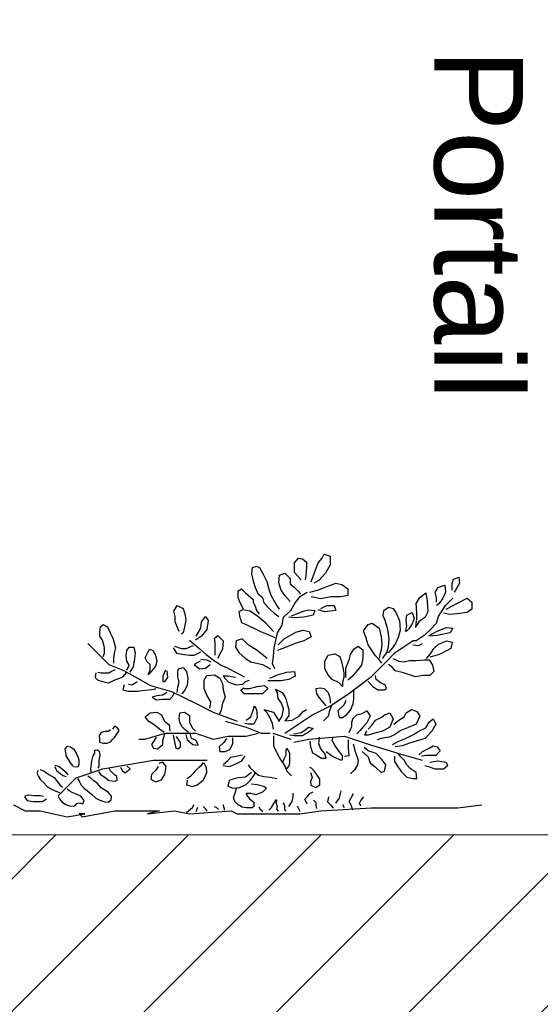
# Model space of a CAD drawing. Header units: centimetres. Extents: x 100159 to 737697, y -50084 to 234864.
# Tile 82 of 165: x 400145 to 400233, y -17890 to -17724. Entities that reach past the tile are written whole.
import ezdxf

# ---------------------------------------------------------------- set-up
doc = ezdxf.new("R2010")
doc.units = ezdxf.units.CM
doc.layers.get('0').update_dxf_attribs({"lineweight": 5})
doc.layers.add('DDL- PAYSAGE', color=63, linetype='Continuous')
for name, color, linetype, lineweight in [('DDL- STRUCTURE', 5, 'Continuous', 5), ('DDL-HACHURES', 252, 'Continuous', 13), ('DDL-TEXTE', 7, 'Continuous', 9)]:
    doc.layers.add(name, color=color, linetype=linetype, lineweight=lineweight)
doc.styles.get("Standard").update_dxf_attribs({"font": 'arial.ttf'})

# ---------------------------------------------------------------- blocks, each defined once
blk = doc.blocks.new('ARBUST3')
at = {"color": 0}
for p, q in [((1.7325, 0.8809), (1.7391, 0.894)), ((1.7391, 0.894), (1.7588, 0.8875)), ((1.6426, 0.8655), (1.6558, 0.8809)), ((1.6426, 0.8348), (1.6426, 0.8655)), ((1.6558, 0.8809), (1.6689, 0.8787)), ((1.6689, 0.8787), (1.6821, 0.8677)), ((1.6821, 0.8677), (1.6821, 0.8523)), ((1.7084, 0.837), (1.7194, 0.8655)), ((1.7194, 0.8655), (1.7325, 0.8809)), ((1.7588, 0.8875), (1.7588, 0.8589)), ((1.5066, 0.8502), (1.5044, 0.8304)), ((1.5044, 0.8304), (1.5088, 0.8063)), ((1.5198, 0.8545), (1.5066, 0.8502)), ((1.5308, 0.8502), (1.5198, 0.8545)), ((1.5439, 0.826), (1.5308, 0.8502)), ((1.5944, 0.826), (1.6119, 0.8326)), ((1.6119, 0.8326), (1.6294, 0.815)), ((1.6645, 0.8107), (1.6426, 0.8348)), ((1.6821, 0.8523), (1.6799, 0.826)), ((1.6974, 0.8041), (1.7084, 0.837)), ((1.7435, 0.8326), (1.7216, 0.8085)), ((1.7588, 0.8589), (1.7435, 0.8326)), ((1.5088, 0.8063), (1.5154, 0.7865)), ((1.5549, 0.8041), (1.5439, 0.826)), ((1.5615, 0.7799), (1.5549, 0.8041)), ((1.5922, 0.8019), (1.5944, 0.826)), ((1.5987, 0.7799), (1.5922, 0.8019)), ((1.6294, 0.815), (1.6294, 0.7975)), ((1.6294, 0.7975), (1.6426, 0.7865)), ((1.6799, 0.826), (1.6777, 0.8107)), ((1.7216, 0.8085), (1.7062, 0.7997)), ((1.7457, 0.7887), (1.7764, 0.7997)), ((1.7764, 0.7997), (1.7961, 0.7953)), ((2.1536, 0.7975), (2.158, 0.8128)), ((2.1536, 0.7777), (2.1536, 0.7975)), ((2.158, 0.8128), (2.1755, 0.8194)), ((2.1777, 0.7997), (2.1646, 0.7777)), ((2.1755, 0.8194), (2.1777, 0.7997)), ((1.4606, 0.7755), (1.4715, 0.7821)), ((1.4606, 0.7536), (1.4606, 0.7755)), ((1.4715, 0.7821), (1.4847, 0.769)), ((1.4847, 0.769), (1.5088, 0.747)), ((1.5154, 0.7865), (1.5242, 0.7668)), ((1.5242, 0.7668), (1.5395, 0.7536)), ((1.568, 0.7602), (1.5615, 0.7799)), ((1.6119, 0.7602), (1.5987, 0.7799)), ((1.6426, 0.7865), (1.6558, 0.7733)), ((1.6558, 0.7733), (1.6623, 0.7646)), ((1.6623, 0.758), (1.6843, 0.7711)), ((1.693, 0.7711), (1.7172, 0.7777)), ((1.7172, 0.7777), (1.7457, 0.7887)), ((1.7961, 0.7953), (1.8159, 0.7821)), ((1.8159, 0.7821), (1.8159, 0.7602)), ((2.0483, 0.7536), (2.0681, 0.769)), ((2.0681, 0.769), (2.0725, 0.7426)), ((2.0988, 0.7711), (2.1076, 0.7865)), ((2.1032, 0.7536), (2.0988, 0.7711)), ((2.1076, 0.7865), (2.1295, 0.7931)), ((2.1317, 0.7711), (2.1229, 0.7514)), ((2.1295, 0.7931), (2.1317, 0.7711)), ((2.1646, 0.7777), (2.1602, 0.7711)), ((1.4671, 0.736), (1.4606, 0.7536)), ((1.4781, 0.7163), (1.4671, 0.736)), ((1.5088, 0.747), (1.5088, 0.7382)), ((1.5088, 0.7382), (1.5154, 0.7251)), ((1.5395, 0.7536), (1.5439, 0.736)), ((1.5439, 0.736), (1.5636, 0.7163)), ((1.5834, 0.7316), (1.568, 0.7602)), ((1.6294, 0.7404), (1.6119, 0.7602)), ((1.6316, 0.7119), (1.6448, 0.736)), ((1.6448, 0.736), (1.6623, 0.758)), ((1.7281, 0.7492), (1.6974, 0.7558)), ((1.761, 0.7558), (1.7281, 0.7492)), ((1.7917, 0.7558), (1.761, 0.7558)), ((1.8159, 0.7602), (1.7917, 0.7558)), ((2.0374, 0.7338), (2.0483, 0.7536)), ((2.0396, 0.7053), (2.0374, 0.7338)), ((2.0725, 0.7426), (2.0747, 0.7075)), ((2.1032, 0.7382), (2.1032, 0.7536)), ((2.1119, 0.7338), (2.1032, 0.7273)), ((2.1229, 0.7514), (2.1119, 0.7338)), ((2.1317, 0.7273), (2.1558, 0.7514)), ((2.1339, 0.7163), (2.169, 0.7338)), ((2.169, 0.7338), (2.2019, 0.7514)), ((2.2019, 0.7514), (2.2172, 0.7382)), ((2.2172, 0.7382), (2.2172, 0.7163)), ((1.2522, 0.7097), (1.2632, 0.7273)), ((1.2566, 0.6921), (1.2522, 0.7097)), ((1.2632, 0.7273), (1.2829, 0.7185)), ((1.2829, 0.7185), (1.2895, 0.6965)), ((1.4759, 0.7141), (1.4628, 0.7075)), ((1.4628, 0.7075), (1.465, 0.6943)), ((1.5, 0.7097), (1.4759, 0.7141)), ((1.5242, 0.6921), (1.5, 0.7097)), ((1.5154, 0.7251), (1.5198, 0.7119)), ((1.5198, 0.7119), (1.5286, 0.7009)), ((1.5636, 0.7163), (1.5768, 0.7031)), ((1.5768, 0.7031), (1.5922, 0.6921)), ((1.5944, 0.7163), (1.5834, 0.7316)), ((1.6075, 0.6899), (1.6316, 0.7119)), ((1.6338, 0.6943), (1.6558, 0.7031)), ((1.6558, 0.7031), (1.6711, 0.7097)), ((1.6711, 0.7097), (1.6887, 0.7141)), ((1.6887, 0.7141), (1.7084, 0.7119)), ((1.7084, 0.7119), (1.704, 0.6965)), ((1.7413, 0.7075), (1.7194, 0.7141)), ((1.7281, 0.7185), (1.7479, 0.7273)), ((1.7764, 0.7119), (1.7413, 0.7075)), ((1.7479, 0.7273), (1.772, 0.7273)), ((1.772, 0.7273), (1.7764, 0.7119)), ((1.9299, 0.6943), (1.9321, 0.7119)), ((1.9321, 0.7119), (1.9475, 0.7229)), ((1.9475, 0.7229), (1.9628, 0.7185)), ((1.9628, 0.7185), (1.9738, 0.7009)), ((2.0067, 0.6965), (2.0242, 0.7053)), ((2.0242, 0.7053), (2.0308, 0.6856)), ((2.0396, 0.6812), (2.0396, 0.7053)), ((2.0747, 0.7075), (2.0659, 0.6899)), ((2.1097, 0.6921), (2.1317, 0.7273)), ((2.1448, 0.6987), (2.1251, 0.7031)), ((2.2019, 0.7053), (2.169, 0.7009)), ((2.2172, 0.7163), (2.2019, 0.7053)), ((1.2566, 0.6746), (1.2566, 0.6921)), ((1.261, 0.6636), (1.2566, 0.6746)), ((1.2917, 0.679), (1.2873, 0.6592)), ((1.2895, 0.6965), (1.2917, 0.679)), ((1.3399, 0.6548), (1.3421, 0.6746)), ((1.3421, 0.6746), (1.3553, 0.6921)), ((1.3553, 0.6921), (1.3641, 0.679)), ((1.3641, 0.679), (1.3597, 0.6504)), ((1.465, 0.6943), (1.4715, 0.6724)), ((1.4715, 0.6724), (1.4913, 0.6636)), ((1.5505, 0.6702), (1.5242, 0.6921)), ((1.5746, 0.6439), (1.5505, 0.6702)), ((1.6031, 0.6636), (1.6075, 0.6899)), ((1.6426, 0.6878), (1.6251, 0.6899)), ((1.6733, 0.6899), (1.6426, 0.6878)), ((1.704, 0.6965), (1.6733, 0.6899)), ((1.8817, 0.6658), (1.8948, 0.6702)), ((1.8948, 0.6702), (1.9167, 0.6548)), ((1.9365, 0.679), (1.9299, 0.6943)), ((1.9453, 0.6504), (1.9365, 0.679)), ((1.9738, 0.7009), (1.9825, 0.679)), ((1.9825, 0.679), (1.9847, 0.6483)), ((2.0045, 0.6812), (2.0067, 0.6965)), ((2.0067, 0.6614), (2.0045, 0.6812)), ((2.0308, 0.6856), (2.0242, 0.668)), ((2.0374, 0.679), (2.0352, 0.657)), ((2.0461, 0.6746), (2.0374, 0.6614)), ((2.0659, 0.6899), (2.0461, 0.6746)), ((2.0812, 0.6483), (2.1032, 0.6702)), ((2.1032, 0.6702), (2.1097, 0.6921)), ((2.169, 0.7009), (2.1448, 0.6987)), ((1.0132, 0.6417), (1.0154, 0.6592)), ((1.0132, 0.6285), (1.0132, 0.6417)), ((1.0154, 0.6592), (1.0241, 0.6658)), ((1.0241, 0.6658), (1.0373, 0.6592)), ((1.0373, 0.6592), (1.0461, 0.6395)), ((1.0461, 0.6395), (1.0548, 0.6219)), ((1.2698, 0.6439), (1.261, 0.6636)), ((1.2829, 0.6395), (1.2763, 0.6351)), ((1.2873, 0.6592), (1.2829, 0.6395)), ((1.3246, 0.6285), (1.3399, 0.6548)), ((1.3597, 0.6504), (1.3421, 0.6285)), ((1.4913, 0.6636), (1.5154, 0.6526)), ((1.5154, 0.6526), (1.5329, 0.6439)), ((1.5329, 0.6439), (1.5549, 0.6351)), ((1.5834, 0.6197), (1.5878, 0.6395)), ((1.5878, 0.6395), (1.6031, 0.6636)), ((1.6097, 0.6197), (1.647, 0.6417)), ((1.647, 0.6417), (1.6711, 0.6483)), ((1.6711, 0.6483), (1.6909, 0.6439)), ((1.6909, 0.6439), (1.6974, 0.6263)), ((1.8663, 0.6461), (1.8817, 0.6658)), ((1.8751, 0.6219), (1.8663, 0.6461)), ((1.9167, 0.6548), (1.9233, 0.6263)), ((1.9496, 0.6197), (1.9453, 0.6504)), ((1.9847, 0.6483), (1.9782, 0.6241)), ((2.0023, 0.6439), (2.0067, 0.6614)), ((2.0132, 0.6526), (2.0045, 0.6439)), ((2.0242, 0.668), (2.0132, 0.6526)), ((2.066, 0.6335), (2.0812, 0.6483)), ((2.079, 0.6307), (2.1032, 0.6439)), ((2.1032, 0.6439), (2.1339, 0.657)), ((2.147, 0.6395), (2.1054, 0.6307)), ((2.1339, 0.657), (2.1558, 0.6548)), ((2.1558, 0.6548), (2.147, 0.6395)), ((1.0219, 0.6153), (1.0132, 0.6285)), ((1.0263, 0.6), (1.0219, 0.6153)), ((1.0548, 0.6219), (1.0592, 0.6066)), ((1.0592, 0.6066), (1.0636, 0.5912)), ((1.3027, 0.6153), (1.318, 0.6022)), ((1.3421, 0.6285), (1.3224, 0.6153)), ((1.3838, 0.6219), (1.3948, 0.6307)), ((1.386, 0.6066), (1.3838, 0.6219)), ((1.386, 0.589), (1.386, 0.6066)), ((1.3948, 0.6307), (1.4123, 0.6131)), ((1.4123, 0.6131), (1.4101, 0.5868)), ((1.454, 0.6131), (1.4518, 0.5934)), ((1.4737, 0.6197), (1.454, 0.6131)), ((1.4935, 0.6), (1.4737, 0.6197)), ((1.5549, 0.6351), (1.579, 0.6241)), ((1.5768, 0.5912), (1.5834, 0.6197)), ((1.59, 0.6), (1.6097, 0.6197)), ((1.6733, 0.6131), (1.6448, 0.6044)), ((1.6974, 0.6263), (1.6733, 0.6131)), ((1.8817, 0.6), (1.8751, 0.6219)), ((1.9233, 0.6263), (1.9255, 0.6022)), ((1.9475, 0.5934), (1.9496, 0.6197)), ((1.9716, 0.6066), (1.9606, 0.5912)), ((1.9695, 0.5755), (2.0274, 0.6142)), ((1.9782, 0.6241), (1.9716, 0.6066)), ((2.0274, 0.6142), (2.0371, 0.6142)), ((2.0371, 0.6142), (2.066, 0.6335)), ((2.1054, 0.6307), (2.0768, 0.6285)), ((2.1097, 0.6022), (2.1361, 0.6131)), ((2.1361, 0.6131), (2.1536, 0.6088)), ((2.1536, 0.6088), (2.1492, 0.589)), ((0.9746, 0.6045), (1.0422, 0.5368)), ((1.0285, 0.5912), (1.0263, 0.6)), ((1.0285, 0.5736), (1.0285, 0.5912)), ((1.0636, 0.5912), (1.0592, 0.5736)), ((1.0987, 0.5649), (1.1009, 0.5824)), ((1.1009, 0.5824), (1.1075, 0.5934)), ((1.1075, 0.5934), (1.1228, 0.5934)), ((1.1228, 0.5934), (1.1272, 0.5736)), ((1.1645, 0.5671), (1.1733, 0.5868)), ((1.1733, 0.5868), (1.1842, 0.5824)), ((1.1842, 0.5824), (1.193, 0.5671)), ((1.25, 0.5912), (1.261, 0.5736)), ((1.2544, 0.5956), (1.2763, 0.589)), ((1.2763, 0.589), (1.2939, 0.589)), ((1.2939, 0.589), (1.3092, 0.5956)), ((1.3092, 0.5956), (1.3158, 0.5978)), ((1.318, 0.6022), (1.3378, 0.5868)), ((1.318, 0.5671), (1.3399, 0.578)), ((1.3378, 0.5868), (1.3575, 0.5692)), ((1.386, 0.5671), (1.386, 0.589)), ((1.4101, 0.5868), (1.3992, 0.5671)), ((1.4518, 0.5934), (1.4628, 0.5758)), ((1.4628, 0.5758), (1.4847, 0.5561)), ((1.522, 0.5824), (1.4935, 0.6)), ((1.5549, 0.5561), (1.522, 0.5824)), ((1.5746, 0.5627), (1.5768, 0.5912)), ((1.6163, 0.5934), (1.5878, 0.5824)), ((1.6448, 0.6044), (1.6163, 0.5934)), ((1.8246, 0.5692), (1.8356, 0.5868)), ((1.8356, 0.5868), (1.8488, 0.5956)), ((1.8488, 0.5956), (1.8641, 0.5846)), ((1.8641, 0.5846), (1.8641, 0.5583)), ((1.8926, 0.5846), (1.8817, 0.6)), ((1.9058, 0.5649), (1.8926, 0.5846)), ((1.9233, 0.5846), (1.9189, 0.5692)), ((1.9255, 0.6022), (1.9233, 0.5846)), ((1.9475, 0.5758), (1.9387, 0.5736)), ((1.9405, 0.5465), (1.9695, 0.5755)), ((1.9409, 0.5736), (1.9475, 0.5934)), ((1.9606, 0.5912), (1.9475, 0.5758)), ((2.0264, 0.6), (2.0461, 0.5978)), ((2.0461, 0.5978), (2.0571, 0.6044)), ((2.0834, 0.5714), (2.0944, 0.589)), ((2.0944, 0.589), (2.1097, 0.6022)), ((2.1492, 0.589), (2.1207, 0.5736)), ((1.0241, 0.5627), (1.0285, 0.5736)), ((1.0592, 0.5736), (1.057, 0.5583)), ((1.057, 0.5583), (1.057, 0.5407)), ((1.1009, 0.5473), (1.0987, 0.5649)), ((1.1075, 0.5341), (1.1009, 0.5473)), ((1.125, 0.5561), (1.1206, 0.5297)), ((1.1272, 0.5736), (1.125, 0.5561)), ((1.1601, 0.5583), (1.1645, 0.5671)), ((1.1667, 0.5451), (1.1601, 0.5583)), ((1.1755, 0.5363), (1.1667, 0.5451)), ((1.193, 0.5671), (1.1974, 0.5473)), ((1.1974, 0.5473), (1.193, 0.5319)), ((1.261, 0.5736), (1.2873, 0.5692)), ((1.2873, 0.5692), (1.3027, 0.5671)), ((1.3027, 0.5671), (1.318, 0.5671)), ((1.3378, 0.5473), (1.318, 0.5363)), ((1.3399, 0.5539), (1.3597, 0.5517)), ((1.3575, 0.5692), (1.3794, 0.5517)), ((1.3597, 0.5517), (1.3728, 0.5451)), ((1.3794, 0.5517), (1.4057, 0.5341)), ((1.3992, 0.5671), (1.3948, 0.5561)), ((1.4847, 0.5561), (1.5022, 0.5451)), ((1.5022, 0.5451), (1.5395, 0.5363)), ((1.5724, 0.5385), (1.5746, 0.5627)), ((1.7413, 0.5473), (1.7523, 0.5671)), ((1.7413, 0.5232), (1.7413, 0.5473)), ((1.7523, 0.5671), (1.7742, 0.5714)), ((1.7742, 0.5714), (1.7895, 0.5627)), ((1.7895, 0.5627), (1.7939, 0.5495)), ((1.7939, 0.5495), (1.7983, 0.5319)), ((1.8093, 0.5254), (1.8202, 0.5517)), ((1.8202, 0.5517), (1.8246, 0.5692)), ((1.8641, 0.5583), (1.8597, 0.5341)), ((1.8922, 0.4982), (1.9405, 0.5465)), ((1.9189, 0.5495), (1.9058, 0.5649)), ((1.9189, 0.5692), (1.9167, 0.5561)), ((1.9255, 0.5407), (1.9189, 0.5495)), ((1.9277, 0.5561), (1.9409, 0.5736)), ((1.9628, 0.5561), (1.9803, 0.5473)), ((1.9803, 0.5473), (1.9979, 0.5451)), ((1.9979, 0.5451), (2.0154, 0.5495)), ((2.0154, 0.5495), (2.0374, 0.5495)), ((2.0374, 0.5495), (2.0637, 0.5517)), ((2.0637, 0.5517), (2.079, 0.5517)), ((2.0703, 0.5561), (2.0834, 0.5714)), ((2.079, 0.5517), (2.09, 0.5341)), ((2.1054, 0.5671), (2.0812, 0.5605)), ((2.1207, 0.5736), (2.1054, 0.5671)), ((1, 0.51), (0.9978, 0.4946)), ((1.0066, 0.5122), (1.0176, 0.51)), ((1.0176, 0.51), (1.0307, 0.51)), ((1.0307, 0.51), (1.0417, 0.51)), ((1.0417, 0.51), (1.0526, 0.5166)), ((1.0422, 0.5368), (1.0905, 0.5175)), ((1.0526, 0.5166), (1.0636, 0.521)), ((1.0877, 0.4968), (1.1009, 0.5122)), ((1.0905, 0.5175), (1.1774, 0.4692)), ((1.1009, 0.5188), (1.1075, 0.5341)), ((1.1206, 0.5297), (1.1097, 0.5122)), ((1.1689, 0.5034), (1.1755, 0.5188)), ((1.1864, 0.5232), (1.1711, 0.5056)), ((1.1755, 0.5188), (1.1755, 0.5363)), ((1.193, 0.5319), (1.1864, 0.5232)), ((1.2259, 0.5188), (1.2171, 0.499)), ((1.2303, 0.5166), (1.2325, 0.4946)), ((1.2654, 0.5122), (1.2676, 0.5232)), ((1.2654, 0.4968), (1.2654, 0.5122)), ((1.2676, 0.5232), (1.2829, 0.5276)), ((1.2829, 0.5276), (1.2939, 0.5144)), ((1.2939, 0.5144), (1.2983, 0.4924)), ((1.318, 0.5363), (1.3356, 0.5232)), ((1.3356, 0.5232), (1.3553, 0.5254)), ((1.3553, 0.5254), (1.3706, 0.5363)), ((1.4057, 0.5341), (1.4277, 0.5254)), ((1.4277, 0.5254), (1.4562, 0.51)), ((1.4562, 0.51), (1.4803, 0.4968)), ((1.5395, 0.5363), (1.5658, 0.5232)), ((1.579, 0.5232), (1.5724, 0.5385)), ((1.5878, 0.5034), (1.6185, 0.5122)), ((1.6185, 0.5122), (1.6426, 0.5144)), ((1.6426, 0.5144), (1.6448, 0.499)), ((1.7523, 0.5034), (1.7413, 0.5232)), ((1.7983, 0.5319), (1.8005, 0.521)), ((1.8005, 0.521), (1.8027, 0.51)), ((1.8027, 0.51), (1.8027, 0.4946)), ((1.8093, 0.5078), (1.8093, 0.5254)), ((1.8466, 0.5188), (1.8312, 0.499)), ((1.8597, 0.5341), (1.8466, 0.5188)), ((1.9606, 0.5276), (1.9475, 0.5363)), ((1.9694, 0.5166), (1.9606, 0.5276)), ((1.9957, 0.51), (1.9694, 0.5166)), ((2.0352, 0.4968), (1.9957, 0.51)), ((2.0944, 0.5144), (2.0812, 0.5012)), ((2.09, 0.5341), (2.0944, 0.5144)), ((0.9978, 0.4946), (1.0066, 0.4859)), ((1.0066, 0.4859), (1.0219, 0.4815)), ((1.0219, 0.4815), (1.0417, 0.4771)), ((1.0417, 0.4771), (1.0592, 0.4859)), ((1.0592, 0.4859), (1.0768, 0.4924)), ((1.0768, 0.4924), (1.0877, 0.4968)), ((1.1272, 0.4771), (1.1338, 0.4815)), ((1.2171, 0.499), (1.2171, 0.4793)), ((1.2325, 0.4946), (1.2215, 0.4793)), ((1.2698, 0.4793), (1.2654, 0.4968)), ((1.2654, 0.4639), (1.2698, 0.4793)), ((1.2983, 0.4924), (1.2961, 0.4683)), ((1.3509, 0.4859), (1.3597, 0.5012)), ((1.3509, 0.4595), (1.3509, 0.4859)), ((1.3597, 0.5012), (1.3838, 0.5034)), ((1.3838, 0.5034), (1.4014, 0.4924)), ((1.4014, 0.4924), (1.4101, 0.4749)), ((1.4123, 0.499), (1.4299, 0.4793)), ((1.4277, 0.499), (1.4123, 0.499)), ((1.4518, 0.4946), (1.4277, 0.499)), ((1.4299, 0.4793), (1.454, 0.4705)), ((1.4759, 0.4727), (1.4847, 0.4815)), ((1.4847, 0.4815), (1.4979, 0.4859)), ((1.5768, 0.4837), (1.5571, 0.4837)), ((1.5636, 0.4924), (1.5878, 0.5034)), ((1.5987, 0.4837), (1.5768, 0.4837)), ((1.6251, 0.488), (1.5987, 0.4837)), ((1.6448, 0.499), (1.6251, 0.488)), ((1.7654, 0.488), (1.7523, 0.5034)), ((1.7874, 0.4771), (1.7654, 0.488)), ((1.8027, 0.4946), (1.7983, 0.4793)), ((1.7983, 0.4793), (1.7983, 0.4661)), ((1.8093, 0.4946), (1.8093, 0.5078)), ((1.8312, 0.499), (1.8159, 0.4859)), ((1.8535, 0.4692), (1.8922, 0.4982)), ((1.8817, 0.4815), (1.897, 0.4661)), ((1.908, 0.488), (1.9058, 0.5012)), ((1.9211, 0.4771), (1.908, 0.488)), ((2.0593, 0.5012), (2.0352, 0.4968)), ((2.0812, 0.5012), (2.0593, 0.5012)), ((1.0921, 0.4705), (1.0877, 0.4551)), ((1.0877, 0.4551), (1.1031, 0.4507)), ((1.1031, 0.4507), (1.1184, 0.4507)), ((1.1053, 0.4727), (1.1162, 0.4705)), ((1.1162, 0.4705), (1.1272, 0.4771)), ((1.1184, 0.4507), (1.136, 0.4507)), ((1.136, 0.4507), (1.1491, 0.4529)), ((1.1491, 0.4529), (1.1711, 0.4551)), ((1.1711, 0.4551), (1.1886, 0.4573)), ((1.1774, 0.4692), (1.245, 0.4499)), ((1.1886, 0.4573), (1.1952, 0.4595)), ((1.2303, 0.4464), (1.2171, 0.4376)), ((1.245, 0.4499), (1.3223, 0.4112)), ((1.2478, 0.4332), (1.2544, 0.4464)), ((1.2632, 0.4464), (1.2654, 0.4639)), ((1.2873, 0.4529), (1.2785, 0.442)), ((1.2961, 0.4683), (1.2873, 0.4529)), ((1.3597, 0.4376), (1.3509, 0.4595)), ((1.4101, 0.4749), (1.4123, 0.4551)), ((1.4123, 0.4551), (1.4189, 0.431)), ((1.454, 0.4705), (1.4759, 0.4727)), ((1.4693, 0.4551), (1.4803, 0.4617)), ((1.4803, 0.442), (1.4693, 0.4551)), ((1.4803, 0.4595), (1.4979, 0.4595)), ((1.4979, 0.4595), (1.522, 0.4661)), ((1.522, 0.4661), (1.5461, 0.4683)), ((1.5571, 0.4595), (1.5395, 0.442)), ((1.5461, 0.4683), (1.5571, 0.4595)), ((1.5812, 0.4573), (1.6031, 0.4464)), ((1.5878, 0.4464), (1.5812, 0.4573)), ((1.59, 0.4266), (1.5878, 0.4464)), ((1.6031, 0.4464), (1.6119, 0.4332)), ((1.7128, 0.4595), (1.7259, 0.4617)), ((1.715, 0.442), (1.7128, 0.4595)), ((1.7259, 0.4617), (1.7391, 0.4595)), ((1.7391, 0.4595), (1.7523, 0.4464)), ((1.7523, 0.4464), (1.7566, 0.4332)), ((1.7983, 0.4661), (1.7874, 0.4771)), ((1.8149, 0.4402), (1.8535, 0.4692)), ((1.8356, 0.442), (1.8356, 0.4529)), ((1.897, 0.4661), (1.9124, 0.4551)), ((1.9124, 0.4551), (1.9343, 0.4551)), ((1.9365, 0.4705), (1.9211, 0.4771)), ((1.9343, 0.4551), (1.9409, 0.4595)), ((1.9409, 0.4595), (1.9365, 0.4705)), ((1.1974, 0.4354), (1.182, 0.431)), ((1.182, 0.431), (1.1952, 0.4222)), ((1.1952, 0.4222), (1.2171, 0.4244)), ((1.2171, 0.4376), (1.1974, 0.4354)), ((1.2171, 0.4244), (1.2391, 0.4244)), ((1.2391, 0.4244), (1.2478, 0.4332)), ((1.3728, 0.4156), (1.3597, 0.4376)), ((1.3685, 0.3959), (1.3728, 0.4156)), ((1.4189, 0.431), (1.4101, 0.4112)), ((1.5088, 0.442), (1.4803, 0.442)), ((1.5395, 0.442), (1.5088, 0.442)), ((1.6009, 0.4112), (1.59, 0.4266)), ((1.6119, 0.4332), (1.6163, 0.4222)), ((1.6163, 0.4222), (1.6207, 0.4047)), ((1.7237, 0.4288), (1.715, 0.442)), ((1.7347, 0.4156), (1.7237, 0.4288)), ((1.7457, 0.4025), (1.7347, 0.4156)), ((1.7566, 0.4332), (1.7588, 0.42)), ((1.757, 0.4015), (1.8149, 0.4402)), ((1.7588, 0.42), (1.7588, 0.4112)), ((1.8093, 0.42), (1.8027, 0.4047)), ((1.8334, 0.409), (1.8356, 0.4266)), ((1.8356, 0.4266), (1.8356, 0.442)), ((1.1755, 0.3805), (1.1974, 0.3827)), ((1.1974, 0.3827), (1.2127, 0.3739)), ((1.272, 0.3805), (1.2873, 0.3827)), ((1.2873, 0.3827), (1.3027, 0.3717)), ((1.3223, 0.4112), (1.3803, 0.3822)), ((1.4057, 0.3893), (1.3992, 0.3739)), ((1.4101, 0.4112), (1.4057, 0.3893)), ((1.5022, 0.3673), (1.5088, 0.3893)), ((1.5088, 0.3893), (1.5132, 0.4025)), ((1.5132, 0.4025), (1.5198, 0.3915)), ((1.5198, 0.3915), (1.522, 0.3652)), ((1.5439, 0.3915), (1.5746, 0.3827)), ((1.5549, 0.3805), (1.5439, 0.3915)), ((1.5746, 0.3827), (1.5812, 0.3717)), ((1.6075, 0.3937), (1.6009, 0.4112)), ((1.6031, 0.3695), (1.6075, 0.3937)), ((1.6207, 0.4047), (1.6251, 0.3915)), ((1.6251, 0.3915), (1.6251, 0.3717)), ((1.658, 0.3695), (1.6711, 0.3849)), ((1.6711, 0.3849), (1.6821, 0.3915)), ((1.699, 0.3725), (1.757, 0.4015)), ((1.7545, 0.3717), (1.7566, 0.3849)), ((1.7566, 0.3849), (1.7632, 0.4025)), ((1.8027, 0.4047), (1.783, 0.3871)), ((1.783, 0.3871), (1.7874, 0.3652)), ((1.8115, 0.3739), (1.8246, 0.3893)), ((1.8246, 0.3893), (1.8334, 0.409)), ((1.8619, 0.3783), (1.8773, 0.3871)), ((1.8773, 0.3871), (1.8882, 0.3695)), ((2.0045, 0.3805), (2.022, 0.3915)), ((2.022, 0.3915), (2.0396, 0.3849)), ((2.0396, 0.3849), (2.0483, 0.3695)), ((1.1601, 0.3673), (1.1755, 0.3805)), ((1.1711, 0.352), (1.1601, 0.3673)), ((1.1886, 0.341), (1.1711, 0.352)), ((1.2127, 0.3739), (1.2215, 0.3542)), ((1.2215, 0.3542), (1.2369, 0.341)), ((1.2698, 0.363), (1.272, 0.3805)), ((1.272, 0.3498), (1.2698, 0.363)), ((1.3027, 0.3717), (1.3027, 0.3498)), ((1.3803, 0.3822), (1.4575, 0.3532)), ((1.4189, 0.3532), (1.4865, 0.3339)), ((1.4869, 0.3564), (1.5022, 0.3673)), ((1.522, 0.3652), (1.511, 0.3432)), ((1.5636, 0.3652), (1.5549, 0.3805)), ((1.5724, 0.3454), (1.5636, 0.3652)), ((1.5812, 0.3717), (1.59, 0.3586)), ((1.59, 0.3586), (1.5922, 0.352)), ((1.5922, 0.352), (1.6031, 0.3695)), ((1.6119, 0.3542), (1.636, 0.3564)), ((1.6141, 0.3564), (1.6119, 0.3542)), ((1.6121, 0.3145), (1.699, 0.3725)), ((1.6251, 0.3717), (1.6141, 0.3564)), ((1.636, 0.3564), (1.658, 0.3695)), ((1.7369, 0.3542), (1.7545, 0.3717)), ((1.7874, 0.3652), (1.7983, 0.3652)), ((1.7983, 0.3652), (1.8115, 0.3739)), ((1.829, 0.3498), (1.8334, 0.363)), ((1.8334, 0.363), (1.8444, 0.3739)), ((1.8444, 0.3739), (1.8619, 0.3783)), ((1.8882, 0.3695), (1.8773, 0.3476)), ((1.8948, 0.341), (1.9058, 0.3564)), ((1.9058, 0.3564), (1.9233, 0.3652)), ((1.9233, 0.3652), (1.9343, 0.3739)), ((1.9343, 0.3739), (1.9518, 0.3805)), ((1.9518, 0.3805), (1.9628, 0.3608)), ((1.9628, 0.3608), (1.9518, 0.3344)), ((1.965, 0.3432), (1.9803, 0.3564)), ((1.9803, 0.3564), (1.9979, 0.3673)), ((1.9979, 0.3673), (2.0045, 0.3805)), ((2.0483, 0.3695), (2.0374, 0.3432)), ((2.079, 0.3498), (2.0922, 0.3608)), ((2.0922, 0.3608), (2.101, 0.3432)), ((1.029, 0.3202), (1.0173, 0.3163)), ((1.0407, 0.3202), (1.029, 0.3202)), ((1.0472, 0.3254), (1.0407, 0.3202)), ((1.0602, 0.3371), (1.0537, 0.328)), ((1.0693, 0.3332), (1.0602, 0.3371)), ((1.0667, 0.3097), (1.0758, 0.3228)), ((1.0758, 0.3228), (1.0693, 0.3332)), ((1.2062, 0.3278), (1.1886, 0.341)), ((1.2215, 0.3169), (1.2062, 0.3278)), ((1.2369, 0.341), (1.2391, 0.3213)), ((1.2785, 0.3366), (1.272, 0.3498)), ((1.2895, 0.3257), (1.2785, 0.3366)), ((1.3005, 0.3169), (1.2895, 0.3257)), ((1.3027, 0.3498), (1.3114, 0.3322)), ((1.3114, 0.3322), (1.3224, 0.3213)), ((1.4935, 0.3432), (1.4825, 0.3454)), ((1.4865, 0.3339), (1.5348, 0.3145)), ((1.511, 0.3432), (1.4935, 0.3432)), ((1.5746, 0.3278), (1.5724, 0.3454)), ((1.6645, 0.3169), (1.6755, 0.3235)), ((1.6909, 0.3191), (1.6689, 0.3059)), ((1.6755, 0.3235), (1.6887, 0.3344)), ((1.6887, 0.3344), (1.704, 0.33)), ((1.704, 0.33), (1.6909, 0.3191)), ((1.8202, 0.3169), (1.829, 0.3366)), ((1.829, 0.3366), (1.829, 0.3498)), ((1.8553, 0.3235), (1.8466, 0.3147)), ((1.8641, 0.3344), (1.8553, 0.3235)), ((1.8773, 0.3476), (1.8641, 0.3344)), ((1.8707, 0.3081), (1.8773, 0.3235)), ((1.8817, 0.3278), (1.8948, 0.341)), ((1.9277, 0.3213), (1.9036, 0.3147)), ((1.9518, 0.3344), (1.9277, 0.3213)), ((1.9869, 0.3235), (1.965, 0.3081)), ((2.0089, 0.3322), (1.9869, 0.3235)), ((2.0374, 0.3432), (2.0089, 0.3322)), ((2.0286, 0.3103), (2.0461, 0.3213)), ((2.0461, 0.3213), (2.0681, 0.3322)), ((2.0878, 0.3213), (2.0659, 0.2971)), ((2.0681, 0.3322), (2.079, 0.3498)), ((2.101, 0.3432), (2.0878, 0.3213)), ((1.0173, 0.3163), (1.0108, 0.3071)), ((1.0108, 0.3071), (1.0121, 0.2954)), ((1.0121, 0.2954), (1.0121, 0.285)), ((1.0472, 0.2863), (1.0524, 0.2928)), ((1.0524, 0.2928), (1.0615, 0.3019)), ((1.0615, 0.3019), (1.0667, 0.3097)), ((1.1388, 0.2952), (1.1581, 0.2952)), ((1.1581, 0.2952), (1.2257, 0.3145)), ((1.1886, 0.2905), (1.1798, 0.2774)), ((1.1952, 0.3015), (1.1886, 0.2905)), ((1.2171, 0.2905), (1.2237, 0.3125)), ((1.2171, 0.2774), (1.2171, 0.2905)), ((1.2257, 0.3145), (1.2547, 0.3145)), ((1.25, 0.3081), (1.2544, 0.2861)), ((1.2547, 0.3145), (1.3126, 0.3145)), ((1.2742, 0.284), (1.261, 0.3037)), ((1.2917, 0.3103), (1.2961, 0.2927)), ((1.2961, 0.2927), (1.3136, 0.2774)), ((1.3092, 0.2971), (1.3049, 0.3147)), ((1.3246, 0.2905), (1.3092, 0.2971)), ((1.3126, 0.3145), (1.3223, 0.3145)), ((1.3223, 0.3145), (1.3803, 0.2952)), ((1.3312, 0.2752), (1.3246, 0.2905)), ((1.3803, 0.2952), (1.4285, 0.3049)), ((1.4233, 0.2971), (1.4145, 0.284)), ((1.4285, 0.3049), (1.4865, 0.3049)), ((1.443, 0.2796), (1.443, 0.2993)), ((1.4865, 0.3049), (1.5251, 0.3145)), ((1.5348, 0.3145), (1.5638, 0.3145)), ((1.5734, 0.3145), (1.6314, 0.2952)), ((1.5746, 0.3059), (1.5746, 0.273)), ((1.6426, 0.3059), (1.6272, 0.3081)), ((1.6404, 0.3125), (1.6645, 0.3169)), ((1.641, 0.2855), (1.6893, 0.2952)), ((1.6689, 0.3059), (1.6426, 0.3059)), ((1.6893, 0.2952), (1.8053, 0.3049)), ((1.693, 0.2883), (1.6952, 0.2708)), ((1.7216, 0.2796), (1.7237, 0.3015)), ((1.7654, 0.2905), (1.7676, 0.2993)), ((1.7742, 0.2752), (1.7654, 0.2905)), ((1.8053, 0.3049), (1.8922, 0.2759)), ((1.8181, 0.2796), (1.8181, 0.2927)), ((1.8466, 0.3147), (1.8444, 0.3125)), ((1.8817, 0.3081), (1.8707, 0.3081)), ((1.9036, 0.3147), (1.8817, 0.3081)), ((1.9233, 0.2971), (1.9102, 0.2927)), ((1.9496, 0.3015), (1.9233, 0.2971)), ((1.965, 0.3081), (1.9496, 0.3015)), ((1.9606, 0.2774), (1.9803, 0.2883)), ((1.9803, 0.2883), (2.0023, 0.2971)), ((2.0023, 0.2971), (2.0286, 0.3103)), ((2.0374, 0.2883), (2.0154, 0.2818)), ((2.0659, 0.2971), (2.0374, 0.2883)), ((0.9003, 0.2642), (0.9081, 0.272)), ((0.9029, 0.2512), (0.9003, 0.2642)), ((0.9081, 0.272), (0.9185, 0.2707)), ((0.9185, 0.2707), (0.9289, 0.2629)), ((0.9289, 0.2629), (0.9367, 0.2499)), ((0.9965, 0.259), (1.0056, 0.2603)), ((0.9965, 0.2499), (0.9965, 0.259)), ((1.0056, 0.2603), (1.0108, 0.2551)), ((1.0108, 0.2551), (1.0134, 0.2447)), ((1.0121, 0.285), (1.0251, 0.2824)), ((1.0251, 0.2824), (1.0368, 0.2824)), ((1.0368, 0.2824), (1.0472, 0.2863)), ((1.1798, 0.2774), (1.1864, 0.2664)), ((1.1864, 0.2664), (1.1996, 0.2642)), ((1.1996, 0.2642), (1.2171, 0.2774)), ((1.2544, 0.2861), (1.2588, 0.2664)), ((1.2588, 0.2664), (1.2654, 0.2642)), ((1.2654, 0.2642), (1.2742, 0.2708)), ((1.2742, 0.2708), (1.2742, 0.284)), ((1.3136, 0.2774), (1.3312, 0.2752)), ((1.4145, 0.284), (1.3992, 0.2708)), ((1.3992, 0.2708), (1.4014, 0.2554)), ((1.4014, 0.2554), (1.4189, 0.2554)), ((1.4189, 0.2554), (1.4343, 0.262)), ((1.4343, 0.262), (1.443, 0.2796)), ((1.5746, 0.273), (1.5878, 0.2466)), ((1.6163, 0.2598), (1.6185, 0.2664)), ((1.6163, 0.2532), (1.6163, 0.2598)), ((1.6185, 0.2664), (1.6272, 0.251)), ((1.6952, 0.2708), (1.7018, 0.251)), ((1.7281, 0.2642), (1.7216, 0.2796)), ((1.7413, 0.2488), (1.7281, 0.2642)), ((1.7457, 0.2554), (1.7698, 0.2379)), ((1.7874, 0.2554), (1.7742, 0.2752)), ((1.7983, 0.2423), (1.7874, 0.2554)), ((1.8181, 0.2642), (1.8181, 0.2796)), ((1.8202, 0.2423), (1.8181, 0.2642)), ((1.8334, 0.2796), (1.84, 0.2554)), ((1.84, 0.2554), (1.8488, 0.2269)), ((1.8619, 0.2554), (1.8817, 0.2379)), ((1.8817, 0.2576), (1.8685, 0.2686)), ((1.908, 0.2488), (1.8817, 0.2576)), ((1.8922, 0.2759), (1.9888, 0.2469)), ((1.9913, 0.273), (1.9694, 0.2708)), ((2.0154, 0.2818), (1.9913, 0.273)), ((2.0461, 0.2445), (2.0571, 0.2554)), ((2.0571, 0.2554), (2.079, 0.2664)), ((2.079, 0.2664), (2.0922, 0.273)), ((2.0922, 0.273), (2.1054, 0.2708)), ((2.1141, 0.2576), (2.101, 0.2423)), ((2.1054, 0.2708), (2.1141, 0.2576)), ((0.9055, 0.2395), (0.9029, 0.2512)), ((0.912, 0.2291), (0.9055, 0.2395)), ((0.9185, 0.2187), (0.912, 0.2291)), ((0.9367, 0.2499), (0.9419, 0.2382)), ((0.9419, 0.2382), (0.9445, 0.2278)), ((0.9445, 0.2278), (0.9445, 0.2135)), ((0.9861, 0.2148), (0.9874, 0.2239)), ((0.9874, 0.2239), (0.9887, 0.233)), ((0.9887, 0.233), (0.9913, 0.2408)), ((0.9913, 0.2408), (0.9965, 0.2499)), ((1.0121, 0.2369), (1.0095, 0.2265)), ((1.0095, 0.2265), (1.0095, 0.2161)), ((1.0134, 0.2447), (1.0121, 0.2369)), ((1.0229, 0.1986), (1.1871, 0.2275)), ((1.1871, 0.2275), (1.2933, 0.2275)), ((1.2933, 0.2275), (1.3609, 0.2275)), ((1.4134, 0.2138), (1.4277, 0.2264)), ((1.4277, 0.2264), (1.4367, 0.2371)), ((1.4367, 0.2371), (1.4581, 0.2407)), ((1.4528, 0.2156), (1.4725, 0.2246)), ((1.4581, 0.2407), (1.4742, 0.2443)), ((1.4725, 0.2246), (1.4832, 0.2407)), ((1.5878, 0.2466), (1.5987, 0.2269)), ((1.5987, 0.2269), (1.6097, 0.2115)), ((1.6053, 0.2203), (1.6097, 0.2313)), ((1.6097, 0.2313), (1.6163, 0.2445)), ((1.6163, 0.2445), (1.6163, 0.2532)), ((1.6272, 0.251), (1.6272, 0.2401)), ((1.6272, 0.2401), (1.6272, 0.2181)), ((1.7018, 0.251), (1.7128, 0.2445)), ((1.7128, 0.2445), (1.7303, 0.2335)), ((1.7303, 0.2335), (1.7457, 0.2335)), ((1.7457, 0.2335), (1.7413, 0.2488)), ((1.7698, 0.2379), (1.7939, 0.2269)), ((1.7939, 0.2269), (1.7983, 0.2291)), ((1.7983, 0.2291), (1.7983, 0.2423)), ((1.8049, 0.2401), (1.8202, 0.2423)), ((1.8488, 0.2269), (1.8466, 0.2115)), ((1.8817, 0.2379), (1.8882, 0.2181)), ((1.9255, 0.2291), (1.908, 0.2488)), ((1.9387, 0.2115), (1.9255, 0.2291)), ((1.9672, 0.2401), (1.9672, 0.2225)), ((1.9869, 0.2379), (1.9782, 0.2488)), ((1.9979, 0.2269), (1.9869, 0.2379)), ((1.9888, 0.2469), (2.0564, 0.2275)), ((2.0067, 0.2115), (1.9979, 0.2269)), ((2.0703, 0.2423), (2.0549, 0.2401)), ((2.101, 0.2423), (2.0703, 0.2423)), ((2.0812, 0.2203), (2.1076, 0.2247)), ((2.1076, 0.2247), (2.1339, 0.2203)), ((0.8132, 0.1939), (0.8093, 0.1848)), ((0.8197, 0.1965), (0.8327, 0.1913)), ((0.8327, 0.1913), (0.8483, 0.1809)), ((0.8665, 0.2069), (0.8743, 0.1926)), ((0.8678, 0.2108), (0.8808, 0.2069)), ((0.8743, 0.1926), (0.8847, 0.1835)), ((0.8808, 0.2069), (0.8925, 0.1978)), ((0.8925, 0.1978), (0.9003, 0.19)), ((0.9263, 0.2082), (0.9185, 0.2187)), ((0.9419, 0.2043), (0.9276, 0.2056)), ((0.9359, 0.1696), (1.0229, 0.1986)), ((0.9445, 0.2135), (0.9419, 0.2043)), ((0.9835, 0.1978), (0.9861, 0.2148)), ((0.9848, 0.1887), (0.9835, 0.1978)), ((1.0095, 0.2069), (1.0069, 0.2017)), ((1.0095, 0.2161), (1.0095, 0.2069)), ((1.0472, 0.1926), (1.0433, 0.2017)), ((1.0537, 0.1861), (1.0472, 0.1926)), ((1.0797, 0.2043), (1.0849, 0.1939)), ((1.0849, 0.1939), (1.094, 0.1861)), ((1.1005, 0.19), (1.1109, 0.1991)), ((1.1109, 0.1991), (1.1018, 0.2082)), ((1.193, 0.194), (1.1798, 0.1808)), ((1.2018, 0.2071), (1.193, 0.194)), ((1.2171, 0.2203), (1.204, 0.2159)), ((1.2281, 0.2071), (1.2171, 0.2203)), ((1.2237, 0.1808), (1.2281, 0.2071)), ((1.3185, 0.187), (1.3239, 0.1941)), ((1.3239, 0.1941), (1.3346, 0.2049)), ((1.3346, 0.2049), (1.3436, 0.212)), ((1.3436, 0.212), (1.3489, 0.2192)), ((1.3561, 0.2067), (1.3507, 0.2174)), ((1.3579, 0.2031), (1.3561, 0.2067)), ((1.3597, 0.187), (1.3579, 0.2031)), ((1.4116, 0.2102), (1.4331, 0.2067)), ((1.4331, 0.2067), (1.4528, 0.2156)), ((1.4935, 0.2115), (1.5, 0.2028)), ((1.5, 0.2028), (1.511, 0.1918)), ((1.511, 0.1918), (1.5264, 0.1786)), ((1.6097, 0.2115), (1.6185, 0.1918)), ((1.6251, 0.2093), (1.6163, 0.1984)), ((1.6185, 0.1918), (1.6338, 0.1764)), ((1.6272, 0.2181), (1.6251, 0.2093)), ((1.698, 0.2013), (1.6926, 0.2031)), ((1.7069, 0.1923), (1.698, 0.2013)), ((1.7141, 0.1816), (1.7069, 0.1923)), ((1.8378, 0.1962), (1.8246, 0.183)), ((1.8466, 0.2115), (1.8378, 0.1962)), ((1.8882, 0.2181), (1.9058, 0.2049)), ((1.9058, 0.2049), (1.9233, 0.1874)), ((1.9233, 0.1874), (1.9343, 0.1918)), ((1.9343, 0.1918), (1.9387, 0.2115)), ((1.9672, 0.2225), (1.9782, 0.2049)), ((1.9782, 0.2049), (1.9891, 0.1896)), ((2.0176, 0.2006), (2.0067, 0.2115)), ((2.0374, 0.1874), (2.0176, 0.2006)), ((2.0812, 0.2049), (2.0659, 0.2093)), ((2.0988, 0.1984), (2.0812, 0.2049)), ((2.1251, 0.1984), (2.0988, 0.1984)), ((2.1383, 0.2093), (2.1251, 0.1984)), ((2.1339, 0.2203), (2.1383, 0.2093)), ((0.8093, 0.1848), (0.8145, 0.1744)), ((0.8145, 0.1744), (0.821, 0.164)), ((0.821, 0.164), (0.8314, 0.1536)), ((0.8483, 0.1809), (0.8652, 0.1705)), ((0.8652, 0.1705), (0.8756, 0.1575)), ((0.8847, 0.1835), (0.8938, 0.177)), ((0.8938, 0.177), (0.9042, 0.1744)), ((0.9003, 0.19), (0.9094, 0.1796)), ((0.9166, 0.1502), (0.9359, 0.1696)), ((0.9406, 0.1679), (0.9458, 0.1588)), ((0.9835, 0.1692), (0.9744, 0.1757)), ((0.9939, 0.1601), (0.9835, 0.1692)), ((1.0043, 0.1523), (0.9939, 0.1601)), ((1.0082, 0.19), (1.0147, 0.1809)), ((1.0147, 0.1809), (1.029, 0.1718)), ((1.029, 0.1718), (1.042, 0.1614)), ((1.042, 0.1614), (1.0628, 0.1588)), ((1.0602, 0.1796), (1.0537, 0.1861)), ((1.068, 0.1744), (1.0602, 0.1796)), ((1.0628, 0.1588), (1.0693, 0.1627)), ((1.0693, 0.1627), (1.068, 0.1744)), ((1.094, 0.1861), (1.1005, 0.19)), ((1.1798, 0.1808), (1.1777, 0.1654)), ((1.1777, 0.1654), (1.193, 0.1567)), ((1.193, 0.1567), (1.2127, 0.1633)), ((1.2127, 0.1633), (1.2237, 0.1808)), ((1.2952, 0.1619), (1.2935, 0.1476)), ((1.2952, 0.1673), (1.3078, 0.1762)), ((1.3078, 0.1762), (1.3185, 0.187)), ((1.3275, 0.1476), (1.3472, 0.1619)), ((1.3472, 0.1619), (1.3543, 0.1744)), ((1.3543, 0.1744), (1.3597, 0.187)), ((1.4321, 0.1611), (1.4277, 0.1435)), ((1.443, 0.1654), (1.4321, 0.1611)), ((1.4606, 0.1698), (1.443, 0.1654)), ((1.4847, 0.172), (1.4606, 0.1698)), ((1.5044, 0.1874), (1.4847, 0.172)), ((1.4869, 0.1479), (1.5, 0.1611)), ((1.5, 0.1611), (1.5088, 0.1742)), ((1.5088, 0.1742), (1.5176, 0.1874)), ((1.5264, 0.1786), (1.5439, 0.1742)), ((1.5439, 0.1742), (1.5658, 0.172)), ((1.5658, 0.172), (1.5856, 0.1676)), ((1.6944, 0.187), (1.6998, 0.1708)), ((1.6998, 0.1708), (1.6944, 0.1583)), ((1.7248, 0.1655), (1.7141, 0.1816)), ((1.7248, 0.1476), (1.7248, 0.1655)), ((1.9891, 0.1896), (2.0067, 0.172)), ((2.0067, 0.172), (2.0264, 0.1676)), ((2.0264, 0.1676), (2.0396, 0.1676)), ((2.0396, 0.1676), (2.0374, 0.1874)), ((0.8314, 0.1536), (0.8418, 0.1432)), ((0.8418, 0.1432), (0.8548, 0.1341)), ((0.8548, 0.1341), (0.8704, 0.1263)), ((0.8756, 0.1575), (0.8834, 0.1471)), ((0.878, 0.1116), (0.9166, 0.1502)), ((0.8834, 0.1471), (0.8925, 0.1393)), ((0.9133, 0.1276), (0.9068, 0.1328)), ((0.9237, 0.1224), (0.9133, 0.1276)), ((0.9458, 0.1588), (0.9523, 0.1458)), ((0.9523, 0.1458), (0.9627, 0.1367)), ((0.9627, 0.1367), (0.9744, 0.1263)), ((1.0173, 0.138), (1.0043, 0.1523)), ((1.029, 0.1302), (1.0173, 0.138)), ((1.0394, 0.1237), (1.029, 0.1302)), ((1.2935, 0.1476), (1.3131, 0.1422)), ((1.3131, 0.1422), (1.3275, 0.1476)), ((1.4277, 0.1435), (1.443, 0.1369)), ((1.443, 0.1369), (1.465, 0.1391)), ((1.4496, 0.1172), (1.454, 0.1325)), ((1.454, 0.1325), (1.4562, 0.1369)), ((1.465, 0.1391), (1.4869, 0.1479)), ((1.5044, 0.1501), (1.522, 0.1479)), ((1.522, 0.1479), (1.5439, 0.1435)), ((1.5527, 0.1369), (1.5395, 0.1237)), ((1.5439, 0.1435), (1.5527, 0.1369)), ((1.6944, 0.1583), (1.6962, 0.1458)), ((1.6962, 0.1458), (1.7123, 0.1386)), ((1.7123, 0.1386), (1.7248, 0.1476)), ((1.7911, 0.1153), (1.7946, 0.1278)), ((0.7689, 0.1081), (0.7781, 0.0963)), ((0.7702, 0.1107), (0.782, 0.1146)), ((0.7781, 0.0963), (0.7976, 0.0937)), ((0.782, 0.1146), (0.8002, 0.1133)), ((0.8002, 0.1133), (0.8197, 0.1133)), ((0.8197, 0.1133), (0.8301, 0.1107)), ((0.8262, 0.0937), (0.8405, 0.1015)), ((0.8704, 0.1263), (0.8821, 0.1224)), ((0.8782, 0.1107), (0.8821, 0.1015)), ((0.8821, 0.1015), (0.8912, 0.0911)), ((0.9393, 0.1159), (0.9237, 0.1224)), ((0.951, 0.1107), (0.9393, 0.1159)), ((0.9627, 0.0963), (0.951, 0.1107)), ((0.9575, 0.0859), (0.9627, 0.0963)), ((0.9744, 0.1263), (0.9861, 0.1172)), ((0.9861, 0.1172), (1.0004, 0.1041)), ((1.0004, 0.1041), (1.0134, 0.0976)), ((1.0134, 0.0976), (1.029, 0.0924)), ((1.0511, 0.1107), (1.0394, 0.1237)), ((1.0394, 0.0911), (1.0498, 0.0989)), ((1.0498, 0.0989), (1.0511, 0.1107)), ((1.4452, 0.1062), (1.4496, 0.1172)), ((1.4496, 0.093), (1.4452, 0.1062)), ((1.4869, 0.1194), (1.4869, 0.1172)), ((1.5022, 0.1194), (1.4869, 0.1194)), ((1.4869, 0.1172), (1.4913, 0.1106)), ((1.4913, 0.1106), (1.4979, 0.1018)), ((1.4979, 0.1018), (1.511, 0.0908)), ((1.5176, 0.115), (1.5022, 0.1194)), ((1.5395, 0.1237), (1.5176, 0.115)), ((1.5763, 0.0867), (1.5834, 0.0992)), ((1.5852, 0.0992), (1.5834, 0.0884)), ((1.5834, 0.0992), (1.5852, 0.0992)), ((1.6353, 0.0938), (1.6389, 0.1081)), ((1.6389, 0.1081), (1.6389, 0.1207)), ((1.6765, 0.101), (1.6837, 0.1081)), ((1.6837, 0.0849), (1.6765, 0.101)), ((1.6837, 0.1081), (1.6926, 0.1189)), ((1.6926, 0.1189), (1.7034, 0.1243)), ((1.7051, 0.0974), (1.7123, 0.0902)), ((1.7535, 0.1081), (1.7499, 0.092)), ((1.7767, 0.0884), (1.7893, 0.1046)), ((1.7893, 0.1046), (1.7911, 0.1153)), ((1.8197, 0.0938), (1.834, 0.1189)), ((1.8573, 0.0974), (1.8519, 0.0867)), ((1.8662, 0.1081), (1.8573, 0.0974)), ((0.7331, 0.0826), (0.7717, 0.0632)), ((0.7976, 0.0937), (0.8262, 0.0937)), ((0.8912, 0.0911), (0.9029, 0.0833)), ((0.9029, 0.0833), (0.9185, 0.0781)), ((0.9185, 0.0781), (0.9315, 0.0794)), ((0.9315, 0.0794), (0.938, 0.0872)), ((0.938, 0.0872), (0.9458, 0.0885)), ((0.9458, 0.0885), (0.9575, 0.0859)), ((1.029, 0.0924), (1.0394, 0.0911)), ((1.2935, 0.058), (1.3131, 0.0741)), ((1.3131, 0.0741), (1.3185, 0.0831)), ((1.3293, 0.0741), (1.3239, 0.0598)), ((1.3472, 0.0777), (1.3543, 0.0705)), ((1.3543, 0.0705), (1.3597, 0.0616)), ((1.383, 0.0777), (1.3901, 0.0741)), ((1.3901, 0.0741), (1.3973, 0.067)), ((1.4116, 0.0831), (1.4152, 0.0705)), ((1.4152, 0.0705), (1.4152, 0.0652)), ((1.4606, 0.0821), (1.4496, 0.093)), ((1.4737, 0.0755), (1.4606, 0.0821)), ((1.4869, 0.0733), (1.4737, 0.0755)), ((1.5066, 0.0733), (1.4869, 0.0733)), ((1.511, 0.0777), (1.5066, 0.0733)), ((1.511, 0.0908), (1.511, 0.0777)), ((1.5279, 0.0759), (1.5315, 0.0687)), ((1.5315, 0.0687), (1.5405, 0.0616)), ((1.5602, 0.0652), (1.5691, 0.0741)), ((1.5691, 0.0741), (1.5763, 0.0867)), ((1.5834, 0.0884), (1.587, 0.0777)), ((1.587, 0.0777), (1.5852, 0.0687)), ((1.5852, 0.0687), (1.5906, 0.0616)), ((1.6067, 0.0902), (1.6103, 0.0795)), ((1.6103, 0.0795), (1.6103, 0.067)), ((1.6103, 0.067), (1.6157, 0.0616)), ((1.6246, 0.0777), (1.6353, 0.0938)), ((1.6514, 0.0795), (1.6568, 0.0687)), ((1.6568, 0.0687), (1.6604, 0.0616)), ((1.7123, 0.0902), (1.7123, 0.0795)), ((1.7123, 0.0795), (1.7141, 0.0705)), ((1.728, 0.0632), (1.8922, 0.0729)), ((1.7499, 0.092), (1.7606, 0.0813)), ((1.7606, 0.0813), (1.7678, 0.0723)), ((1.7982, 0.0831), (1.8036, 0.0741)), ((1.8269, 0.0813), (1.8197, 0.0938)), ((1.8322, 0.0652), (1.8269, 0.0813)), ((1.8519, 0.0867), (1.8573, 0.0795)), ((1.8922, 0.0729), (1.9791, 0.0729)), ((1.9791, 0.0729), (2.095, 0.0729)), ((2.095, 0.0729), (2.1723, 0.0729)), ((2.1723, 0.0729), (2.2496, 0.0826)), ((0.7717, 0.0632), (0.82, 0.0632)), ((0.82, 0.0632), (0.907, 0.0439)), ((0.82, 0.0632), (0.82, 0.0632)), ((0.907, 0.0439), (0.9649, 0.0536)), ((0.9456, 0.0536), (0.9553, 0.0439)), ((0.9649, 0.0536), (0.9456, 0.0536)), ((0.9553, 0.0439), (1.0615, 0.0632)), ((1.0615, 0.0632), (1.1291, 0.0632)), ((1.1291, 0.0632), (1.2064, 0.0632)), ((1.1678, 0.0536), (1.2547, 0.0632)), ((1.2064, 0.0632), (1.1678, 0.0536)), ((1.2547, 0.0632), (1.303, 0.0536)), ((1.303, 0.0536), (1.4382, 0.0632)), ((1.4382, 0.0632), (1.4575, 0.0536)), ((1.4575, 0.0536), (1.5445, 0.0536)), ((1.5445, 0.0536), (1.6604, 0.0536)), ((1.6604, 0.0536), (1.728, 0.0632))]:
    blk.add_line(p, q, dxfattribs=at)

msp = doc.modelspace()

# ---------------------------------------------------------------- hatches: boundary and pattern name
at = {"layer": 'DDL-HACHURES'}
h = msp.add_hatch(dxfattribs=at)
h.set_pattern_fill('ANSI31', color=256, scale=5, angle=450)
h.set_pattern_definition([(225, (346965.303, 90844.413), (11.2253202, -11.2253202), [])])
h.paths.add_polyline_path([(411774.86, -18011.575), (411439.171, -18011.575), (411439.171, -18026.575), (410621.604, -18026.575), (410621.604, -18011.575), (409972.147, -17723.575), (409231.807, -17861.575), (409231.807, -17876.575), (408932.149, -17876.575), (408932.149, -17861.575), (406406.726, -17861.575), (406406.726, -17876.575), (406129.882, -17876.575), (406129.882, -17861.586), (399983.522, -17861.587), (399984.017, -17876.591), (398863.111, -17876.591), (398863.111, -17861.593), (398714.133, -17861.59), (398714.133, -17876.593), (394303.959, -17876.593), (394303.959, -18472.162), (412099.056, -18472.162)])

# ---------------------------------------------------------------- linework, layer by layer
at = {"layer": 'DDL- STRUCTURE'}
msp.add_lwpolyline([(411774.86, -18011.575), (411439.171, -18011.575), (411439.171, -18026.575), (410621.604, -18026.575), (410621.604, -18011.575), (409972.147, -17723.575), (409231.807, -17861.575), (409231.807, -17876.575), (408932.149, -17876.575), (408932.149, -17861.575), (406406.726, -17861.575), (406406.726, -17876.575), (406129.882, -17876.575), (406129.882, -17861.586), (399983.522, -17861.587), (399984.017, -17876.591), (398863.111, -17876.591), (398863.111, -17861.593), (398714.133, -17861.59), (398714.133, -17876.593), (394303.959, -17876.593), (394303.959, -18472.162), (412099.056, -18472.162)], close=True, dxfattribs=at)

# ---------------------------------------------------------------- block references
at = {"layer": 'DDL- PAYSAGE', "lineweight": 0, "xscale": 52.31091090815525, "yscale": 52.31091090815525, "zscale": 52.31091090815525}
msp.add_blockref('ARBUST3', (400105.314, -17860.834), dxfattribs=at)

# ---------------------------------------------------------------- texts
at = {"layer": 'DDL-TEXTE', "insert": (400214.741, -17728.491), "char_height": 15, "attachment_point": 7, "rotation": 270}
msp.add_mtext_dynamic_manual_height_columns('Portail', width=1464.12201, gutter_width=1, heights=[0], dxfattribs=at)

doc.saveas('drawing.dxf')
